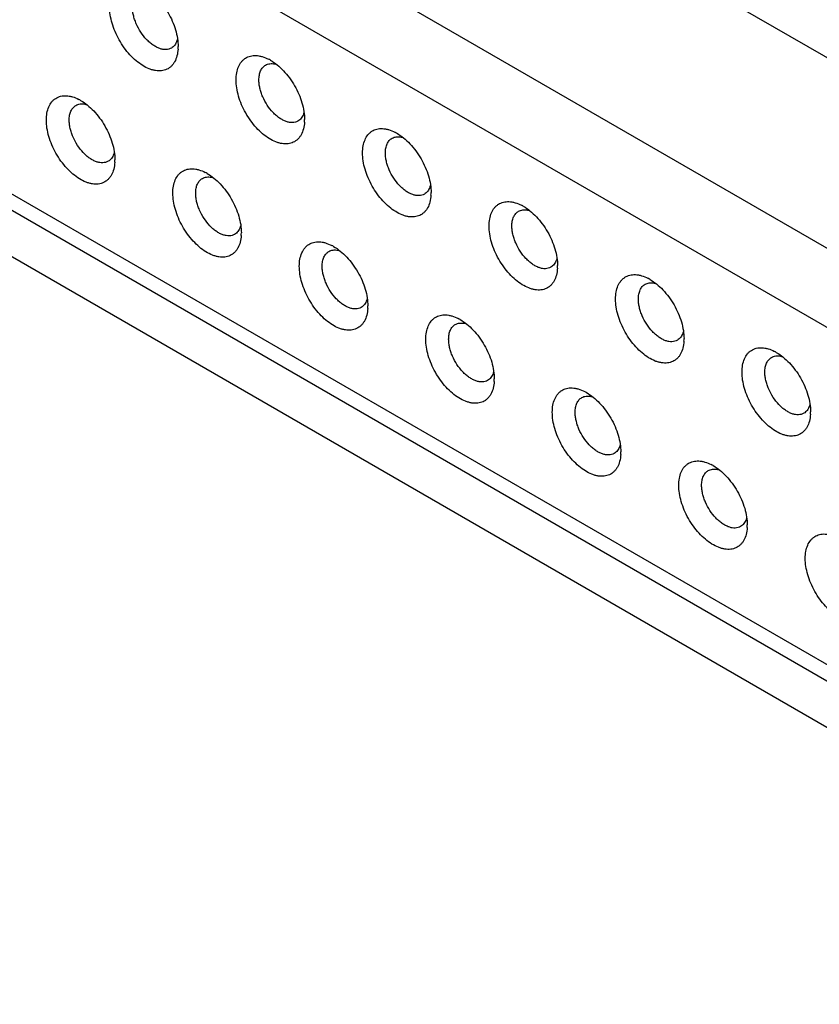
# Model space of a CAD drawing. Header units: inches. Extents: x 0 to 22, y 0 to 17.
# Tile 16 of 23: x 17.277 to 17.765, y 12.761 to 13.361. Entities that reach past the tile are written whole.
import ezdxf

# ---------------------------------------------------------------- set-up
doc = ezdxf.new("R2010")
doc.units = ezdxf.units.IN
doc.header["$LTSCALE"] = 1.21
doc.header["$MEASUREMENT"] = 0
doc.layers.get('0').update_dxf_attribs({"linetype": 'CONTINUOUS'})

msp = doc.modelspace()

# ---------------------------------------------------------------- linework, layer by layer
at = {"color": 7, "linetype": 'CONTINUOUS'}
for p, q in [((18.06205, 13.16936), (16.85106, 13.86856)), ((18.06776, 13.04985), (16.68027, 13.85097)), ((16.65939, 13.8148), (18.04688, 13.01368)), ((18.03264, 12.81618), (16.67362, 13.60086)), ((18.03876, 12.80266), (16.67974, 13.58734)), ((16.85106, 13.46033), (18.06205, 12.76112)), ((17.3736, 13.34939), (17.37333, 13.34843)), ((17.43291, 13.33429), (17.43411, 13.33398)), ((17.31724, 13.30979), (17.31844, 13.30947)), ((17.45072, 13.30486), (17.45044, 13.30391)), ((17.51002, 13.28977), (17.51123, 13.28945)), ((17.33505, 13.28036), (17.33477, 13.27941)), ((17.39435, 13.26526), (17.39556, 13.26495)), ((17.52783, 13.26034), (17.52756, 13.25938)), ((17.58713, 13.24524), (17.58834, 13.24493)), ((17.41216, 13.23583), (17.41189, 13.23488)), ((17.47146, 13.22074), (17.47267, 13.22042)), ((17.60495, 13.21581), (17.60467, 13.21486)), ((17.66425, 13.20072), (17.66545, 13.2004)), ((17.48927, 13.19131), (17.489, 13.19036)), ((17.54858, 13.17621), (17.54978, 13.1759)), ((17.68206, 13.17129), (17.68178, 13.17034)), ((17.74136, 13.15619), (17.74257, 13.15588)), ((17.56639, 13.14678), (17.56611, 13.14583)), ((17.62569, 13.13169), (17.6269, 13.13138)), ((17.75917, 13.12676), (17.7589, 13.12581)), ((17.6435, 13.10226), (17.64323, 13.10131)), ((17.7028, 13.08716), (17.70401, 13.08685)), ((17.72062, 13.05774), (17.72034, 13.05678))]:
    msp.add_line(p, q, dxfattribs=at)
for centre, radius, start, end in [((17.34754, 13.34497), 0.02648, 356.5606, 0.01268), ((17.41692, 13.31355), 0.02664, 59.97564, 62.68482), ((17.30125, 13.28905), 0.02664, 59.97564, 62.68482), ((17.42465, 13.30044), 0.02648, 356.5606, 0.01268), ((17.49403, 13.26903), 0.02664, 59.97564, 62.68482), ((17.30898, 13.27594), 0.02648, 356.5606, 0.01268), ((17.37836, 13.24452), 0.02664, 59.97564, 62.68482), ((17.50176, 13.25592), 0.02648, 356.5606, 0.01268), ((17.57114, 13.2245), 0.02664, 59.97564, 62.68482), ((17.38609, 13.23141), 0.02648, 356.5606, 0.01268), ((17.45547, 13.2), 0.02664, 59.97564, 62.68482), ((17.57888, 13.21139), 0.02648, 356.5606, 0.01268), ((17.64826, 13.17998), 0.02664, 59.97564, 62.68482), ((17.46321, 13.18689), 0.02648, 356.5606, 0.01268), ((17.53259, 13.15547), 0.02664, 59.97564, 62.68482), ((17.65599, 13.16687), 0.02648, 356.5606, 0.01268), ((17.72537, 13.13545), 0.02664, 59.97564, 62.68482), ((17.54032, 13.14236), 0.02648, 356.5606, 0.01268), ((17.6097, 13.11095), 0.02664, 59.97564, 62.68482), ((17.7331, 13.12234), 0.02648, 356.5606, 0.01268), ((17.61743, 13.09784), 0.02648, 356.5606, 0.01268), ((17.68681, 13.06642), 0.02664, 59.97564, 62.68482), ((17.69455, 13.05332), 0.02648, 356.5606, 0.01268)]:
    msp.add_arc(centre, radius, start, end, dxfattribs=at)
for points, knots in [([(17.35313, 13.38114), (17.35456, 13.38031), (17.35738, 13.37833), (17.36127, 13.3747), (17.36485, 13.3704), (17.36799, 13.3656), (17.37057, 13.36049), (17.3725, 13.35524), (17.37371, 13.35006), (17.37401, 13.34662), (17.37401, 13.34497)], [0, 0, 0, 0, 0.114149, 0.237321, 0.366971, 0.499999, 0.633026, 0.76265, 0.885899, 1, 1, 1, 1]), ([(17.37396, 13.34338), (17.37388, 13.34197), (17.37349, 13.3393), (17.37232, 13.33621), (17.37101, 13.33417), (17.36987, 13.33289), (17.36858, 13.33183), (17.36715, 13.33101), (17.36558, 13.33044), (17.3639, 13.33011), (17.36212, 13.33004), (17.36026, 13.33021), (17.35834, 13.33064), (17.35565, 13.33155), (17.35224, 13.33331), (17.34829, 13.33622), (17.34452, 13.33988), (17.34106, 13.34415), (17.33803, 13.34888), (17.33555, 13.35391), (17.3337, 13.35905), (17.33254, 13.36411), (17.33225, 13.36747), (17.33225, 13.36908)], [0, 0, 0, 0, 0.05823, 0.110373, 0.134567, 0.157827, 0.180504, 0.202987, 0.225686, 0.248995, 0.273253, 0.298736, 0.325634, 0.354058, 0.415572, 0.48304, 0.555463, 0.63137, 0.709, 0.78646, 0.86186, 0.933555, 1, 1, 1, 1]), ([(17.36993, 13.344), (17.36945, 13.34372), (17.36838, 13.34327), (17.36661, 13.34301), (17.36472, 13.34315), (17.36273, 13.34368), (17.3607, 13.34458), (17.35866, 13.34583), (17.35665, 13.3474), (17.35402, 13.34993), (17.35111, 13.35366), (17.34883, 13.35786), (17.34748, 13.3614), (17.34674, 13.36402), (17.34628, 13.36658), (17.34617, 13.36827), (17.34617, 13.36908)], [0, 0, 0, 0, 0.042826, 0.087422, 0.135214, 0.187141, 0.243601, 0.304576, 0.369694, 0.438319, 0.582554, 0.729587, 0.801578, 0.871234, 0.937671, 1, 1, 1, 1]), ([(17.37333, 13.34843), (17.37317, 13.34795), (17.37278, 13.34702), (17.37201, 13.34579), (17.37106, 13.34476), (17.37032, 13.34422), (17.36993, 13.344)], [0, 0, 0, 0, 0.269663, 0.523109, 0.764681, 1, 1, 1, 1]), ([(17.40937, 13.32456), (17.40937, 13.32601), (17.40958, 13.32876), (17.41066, 13.33257), (17.4122, 13.33523), (17.41377, 13.33688), (17.41507, 13.33787), (17.41651, 13.33864), (17.41808, 13.33916), (17.41976, 13.33945), (17.42153, 13.33948), (17.42337, 13.33927), (17.42598, 13.33866), (17.42789, 13.33786), (17.42914, 13.33722)], [0, 0, 0, 0, 0.145916, 0.277163, 0.395351, 0.451155, 0.505757, 0.560087, 0.615113, 0.671743, 0.730752, 0.792764, 0.858197, 1, 1, 1, 1]), ([(17.43024, 13.33661), (17.43167, 13.33579), (17.4345, 13.33381), (17.43838, 13.33017), (17.44196, 13.32588), (17.4451, 13.32108), (17.44769, 13.31596), (17.44962, 13.31071), (17.45082, 13.30553), (17.45113, 13.3021), (17.45113, 13.30045)], [0, 0, 0, 0, 0.114149, 0.237321, 0.366971, 0.499999, 0.633026, 0.76265, 0.885899, 1, 1, 1, 1]), ([(17.42329, 13.32456), (17.42329, 13.32555), (17.42344, 13.32745), (17.4242, 13.33006), (17.42531, 13.33185), (17.42642, 13.33295), (17.42704, 13.33338), (17.42736, 13.33357)], [0, 0, 0, 0, 0.289321, 0.548698, 0.781666, 0.891837, 1, 1, 1, 1]), ([(17.42736, 13.33357), (17.42775, 13.33379), (17.42859, 13.33417), (17.42995, 13.33447), (17.43141, 13.33452), (17.4324, 13.33439), (17.43291, 13.33429)], [0, 0, 0, 0, 0.235318, 0.47696, 0.730474, 1, 1, 1, 1]), ([(17.45108, 13.29885), (17.45099, 13.29744), (17.45061, 13.29477), (17.44943, 13.29168), (17.44812, 13.28965), (17.44699, 13.28837), (17.4457, 13.28731), (17.44426, 13.28649), (17.44269, 13.28591), (17.44101, 13.28559), (17.43923, 13.28551), (17.43738, 13.28569), (17.43546, 13.28611), (17.43277, 13.28702), (17.42935, 13.28879), (17.4254, 13.2917), (17.42163, 13.29535), (17.41817, 13.29962), (17.41515, 13.30436), (17.41266, 13.30938), (17.41081, 13.31452), (17.40966, 13.31959), (17.40937, 13.32294), (17.40937, 13.32456)], [0, 0, 0, 0, 0.05823, 0.110373, 0.134567, 0.157827, 0.180504, 0.202987, 0.225686, 0.248995, 0.273253, 0.298736, 0.325634, 0.354058, 0.415572, 0.48304, 0.555463, 0.63137, 0.709, 0.78646, 0.86186, 0.933555, 1, 1, 1, 1]), ([(17.44705, 13.29947), (17.44656, 13.29919), (17.44549, 13.29875), (17.44373, 13.29849), (17.44183, 13.29863), (17.43985, 13.29916), (17.43781, 13.30006), (17.43577, 13.30131), (17.43376, 13.30288), (17.43114, 13.30541), (17.42822, 13.30914), (17.42595, 13.31334), (17.42459, 13.31687), (17.42385, 13.3195), (17.4234, 13.32206), (17.42329, 13.32374), (17.42329, 13.32456)], [0, 0, 0, 0, 0.042826, 0.087422, 0.135214, 0.187141, 0.243601, 0.304576, 0.369694, 0.438319, 0.582554, 0.729587, 0.801578, 0.871234, 0.937671, 1, 1, 1, 1]), ([(17.2937, 13.30005), (17.2937, 13.3015), (17.29391, 13.30426), (17.29498, 13.30806), (17.29653, 13.31072), (17.29809, 13.31237), (17.2994, 13.31337), (17.30084, 13.31414), (17.30241, 13.31466), (17.30409, 13.31494), (17.30586, 13.31498), (17.3077, 13.31477), (17.3103, 13.31416), (17.31222, 13.31336), (17.31347, 13.31271)], [0, 0, 0, 0, 0.145916, 0.277163, 0.395351, 0.451155, 0.505757, 0.560087, 0.615113, 0.671743, 0.730752, 0.792764, 0.858197, 1, 1, 1, 1]), ([(17.31457, 13.31211), (17.316, 13.31128), (17.31883, 13.3093), (17.32271, 13.30567), (17.32629, 13.30137), (17.32943, 13.29658), (17.33202, 13.29146), (17.33395, 13.28621), (17.33515, 13.28103), (17.33545, 13.27759), (17.33545, 13.27594)], [0, 0, 0, 0, 0.114149, 0.237321, 0.366971, 0.499999, 0.633026, 0.76265, 0.885899, 1, 1, 1, 1]), ([(17.30762, 13.30005), (17.30762, 13.30105), (17.30777, 13.30295), (17.30853, 13.30555), (17.30964, 13.30735), (17.31075, 13.30844), (17.31137, 13.30888), (17.31169, 13.30906)], [0, 0, 0, 0, 0.289321, 0.548698, 0.781666, 0.891837, 1, 1, 1, 1]), ([(17.31169, 13.30906), (17.31208, 13.30929), (17.31292, 13.30966), (17.31428, 13.30997), (17.31574, 13.31002), (17.31673, 13.30989), (17.31724, 13.30979)], [0, 0, 0, 0, 0.235318, 0.47696, 0.730474, 1, 1, 1, 1]), ([(17.33541, 13.27435), (17.33532, 13.27294), (17.33494, 13.27027), (17.33376, 13.26718), (17.33245, 13.26514), (17.33132, 13.26386), (17.33002, 13.26281), (17.32859, 13.26198), (17.32702, 13.26141), (17.32534, 13.26108), (17.32356, 13.26101), (17.32171, 13.26118), (17.31979, 13.26161), (17.3171, 13.26252), (17.31368, 13.26428), (17.30973, 13.26719), (17.30596, 13.27085), (17.3025, 13.27512), (17.29948, 13.27985), (17.29699, 13.28488), (17.29514, 13.29002), (17.29399, 13.29509), (17.2937, 13.29844), (17.2937, 13.30005)], [0, 0, 0, 0, 0.05823, 0.110373, 0.134567, 0.157827, 0.180504, 0.202987, 0.225686, 0.248995, 0.273253, 0.298736, 0.325634, 0.354058, 0.415572, 0.48304, 0.555463, 0.63137, 0.709, 0.78646, 0.86186, 0.933555, 1, 1, 1, 1]), ([(17.33138, 13.27497), (17.33089, 13.27469), (17.32982, 13.27424), (17.32806, 13.27399), (17.32616, 13.27413), (17.32418, 13.27465), (17.32214, 13.27555), (17.3201, 13.2768), (17.31809, 13.27838), (17.31547, 13.2809), (17.31255, 13.28464), (17.31028, 13.28884), (17.30892, 13.29237), (17.30818, 13.29499), (17.30773, 13.29755), (17.30762, 13.29924), (17.30762, 13.30005)], [0, 0, 0, 0, 0.042826, 0.087422, 0.135214, 0.187141, 0.243601, 0.304576, 0.369694, 0.438319, 0.582554, 0.729587, 0.801578, 0.871234, 0.937671, 1, 1, 1, 1]), ([(17.45044, 13.30391), (17.45028, 13.30342), (17.4499, 13.3025), (17.44912, 13.30126), (17.44818, 13.30023), (17.44744, 13.2997), (17.44705, 13.29947)], [0, 0, 0, 0, 0.269663, 0.523109, 0.764681, 1, 1, 1, 1]), ([(17.48648, 13.28003), (17.48648, 13.28148), (17.4867, 13.28424), (17.48777, 13.28804), (17.48931, 13.2907), (17.49088, 13.29235), (17.49218, 13.29335), (17.49363, 13.29412), (17.4952, 13.29464), (17.49687, 13.29492), (17.49864, 13.29496), (17.50048, 13.29475), (17.50309, 13.29414), (17.505, 13.29334), (17.50625, 13.29269)], [0, 0, 0, 0, 0.145916, 0.277163, 0.395351, 0.451155, 0.505757, 0.560087, 0.615113, 0.671743, 0.730752, 0.792764, 0.858197, 1, 1, 1, 1]), ([(17.5004, 13.28003), (17.5004, 13.28103), (17.50055, 13.28293), (17.50132, 13.28553), (17.50242, 13.28733), (17.50353, 13.28842), (17.50415, 13.28886), (17.50448, 13.28904)], [0, 0, 0, 0, 0.289321, 0.548698, 0.781666, 0.891837, 1, 1, 1, 1]), ([(17.50448, 13.28904), (17.50486, 13.28927), (17.5057, 13.28964), (17.50706, 13.28995), (17.50853, 13.29), (17.50952, 13.28987), (17.51002, 13.28977)], [0, 0, 0, 0, 0.235318, 0.47696, 0.730474, 1, 1, 1, 1]), ([(17.50736, 13.29209), (17.50879, 13.29126), (17.51161, 13.28928), (17.5155, 13.28565), (17.51908, 13.28135), (17.52222, 13.27656), (17.5248, 13.27144), (17.52673, 13.26619), (17.52794, 13.26101), (17.52824, 13.25757), (17.52824, 13.25592)], [0, 0, 0, 0, 0.114149, 0.237321, 0.366971, 0.499999, 0.633026, 0.76265, 0.885899, 1, 1, 1, 1]), ([(17.33477, 13.27941), (17.33461, 13.27892), (17.33423, 13.278), (17.33345, 13.27676), (17.33251, 13.27573), (17.33177, 13.27519), (17.33138, 13.27497)], [0, 0, 0, 0, 0.269663, 0.523109, 0.764681, 1, 1, 1, 1]), ([(17.52819, 13.25433), (17.52811, 13.25292), (17.52772, 13.25025), (17.52655, 13.24716), (17.52523, 13.24512), (17.5241, 13.24384), (17.52281, 13.24279), (17.52137, 13.24196), (17.51981, 13.24139), (17.51812, 13.24106), (17.51635, 13.24099), (17.51449, 13.24116), (17.51257, 13.24159), (17.50988, 13.2425), (17.50647, 13.24426), (17.50252, 13.24717), (17.49875, 13.25083), (17.49529, 13.2551), (17.49226, 13.25983), (17.48978, 13.26486), (17.48792, 13.27), (17.48677, 13.27506), (17.48648, 13.27842), (17.48648, 13.28003)], [0, 0, 0, 0, 0.05823, 0.110373, 0.134567, 0.157827, 0.180504, 0.202987, 0.225686, 0.248995, 0.273253, 0.298736, 0.325634, 0.354058, 0.415572, 0.48304, 0.555463, 0.63137, 0.709, 0.78646, 0.86186, 0.933555, 1, 1, 1, 1]), ([(17.52416, 13.25495), (17.52368, 13.25467), (17.52261, 13.25422), (17.52084, 13.25397), (17.51894, 13.2541), (17.51696, 13.25463), (17.51493, 13.25553), (17.51288, 13.25678), (17.51087, 13.25835), (17.50825, 13.26088), (17.50534, 13.26461), (17.50306, 13.26882), (17.50171, 13.27235), (17.50097, 13.27497), (17.50051, 13.27753), (17.5004, 13.27922), (17.5004, 13.28003)], [0, 0, 0, 0, 0.042826, 0.087422, 0.135214, 0.187141, 0.243601, 0.304576, 0.369694, 0.438319, 0.582554, 0.729587, 0.801578, 0.871234, 0.937671, 1, 1, 1, 1]), ([(17.37081, 13.25553), (17.37081, 13.25698), (17.37102, 13.25974), (17.3721, 13.26354), (17.37364, 13.2662), (17.37521, 13.26785), (17.37651, 13.26885), (17.37796, 13.26961), (17.37953, 13.27014), (17.3812, 13.27042), (17.38297, 13.27045), (17.38481, 13.27025), (17.38742, 13.26963), (17.38933, 13.26883), (17.39058, 13.26819)], [0, 0, 0, 0, 0.145916, 0.277163, 0.395351, 0.451155, 0.505757, 0.560087, 0.615113, 0.671743, 0.730752, 0.792764, 0.858197, 1, 1, 1, 1]), ([(17.38473, 13.25553), (17.38473, 13.25653), (17.38488, 13.25842), (17.38565, 13.26103), (17.38675, 13.26283), (17.38786, 13.26392), (17.38848, 13.26435), (17.38881, 13.26454)], [0, 0, 0, 0, 0.289321, 0.548698, 0.781666, 0.891837, 1, 1, 1, 1]), ([(17.38881, 13.26454), (17.38919, 13.26476), (17.39003, 13.26514), (17.39139, 13.26544), (17.39286, 13.26549), (17.39385, 13.26536), (17.39435, 13.26526)], [0, 0, 0, 0, 0.235318, 0.47696, 0.730474, 1, 1, 1, 1]), ([(17.39169, 13.26758), (17.39312, 13.26676), (17.39594, 13.26478), (17.39983, 13.26115), (17.40341, 13.25685), (17.40655, 13.25205), (17.40913, 13.24693), (17.41106, 13.24169), (17.41227, 13.2365), (17.41257, 13.23307), (17.41257, 13.23142)], [0, 0, 0, 0, 0.114149, 0.237321, 0.366971, 0.499999, 0.633026, 0.76265, 0.885899, 1, 1, 1, 1]), ([(17.52756, 13.25938), (17.52739, 13.2589), (17.52701, 13.25798), (17.52624, 13.25674), (17.52529, 13.25571), (17.52455, 13.25517), (17.52416, 13.25495)], [0, 0, 0, 0, 0.269663, 0.523109, 0.764681, 1, 1, 1, 1]), ([(17.41252, 13.22982), (17.41244, 13.22841), (17.41205, 13.22574), (17.41088, 13.22266), (17.40956, 13.22062), (17.40843, 13.21934), (17.40714, 13.21828), (17.4057, 13.21746), (17.40413, 13.21688), (17.40245, 13.21656), (17.40068, 13.21648), (17.39882, 13.21666), (17.3969, 13.21708), (17.39421, 13.21799), (17.39079, 13.21976), (17.38685, 13.22267), (17.38308, 13.22632), (17.37962, 13.2306), (17.37659, 13.23533), (17.37411, 13.24036), (17.37225, 13.24549), (17.3711, 13.25056), (17.37081, 13.25392), (17.37081, 13.25553)], [0, 0, 0, 0, 0.05823, 0.110373, 0.134567, 0.157827, 0.180504, 0.202987, 0.225686, 0.248995, 0.273253, 0.298736, 0.325634, 0.354058, 0.415572, 0.48304, 0.555463, 0.63137, 0.709, 0.78646, 0.86186, 0.933555, 1, 1, 1, 1]), ([(17.40849, 13.23045), (17.40801, 13.23017), (17.40694, 13.22972), (17.40517, 13.22946), (17.40327, 13.2296), (17.40129, 13.23013), (17.39926, 13.23103), (17.39721, 13.23228), (17.3952, 13.23385), (17.39258, 13.23638), (17.38967, 13.24011), (17.38739, 13.24431), (17.38604, 13.24784), (17.3853, 13.25047), (17.38484, 13.25303), (17.38473, 13.25471), (17.38473, 13.25553)], [0, 0, 0, 0, 0.042826, 0.087422, 0.135214, 0.187141, 0.243601, 0.304576, 0.369694, 0.438319, 0.582554, 0.729587, 0.801578, 0.871234, 0.937671, 1, 1, 1, 1]), ([(17.56359, 13.23551), (17.56359, 13.23696), (17.56381, 13.23972), (17.56488, 13.24352), (17.56643, 13.24618), (17.56799, 13.24783), (17.5693, 13.24883), (17.57074, 13.24959), (17.57231, 13.25012), (17.57399, 13.2504), (17.57575, 13.25043), (17.5776, 13.25022), (17.5802, 13.24961), (17.58212, 13.24881), (17.58337, 13.24817)], [0, 0, 0, 0, 0.145916, 0.277163, 0.395351, 0.451155, 0.505757, 0.560087, 0.615113, 0.671743, 0.730752, 0.792764, 0.858197, 1, 1, 1, 1]), ([(17.58447, 13.24756), (17.5859, 13.24674), (17.58872, 13.24476), (17.59261, 13.24112), (17.59619, 13.23683), (17.59933, 13.23203), (17.60191, 13.22691), (17.60385, 13.22166), (17.60505, 13.21648), (17.60535, 13.21305), (17.60535, 13.2114)], [0, 0, 0, 0, 0.114149, 0.237321, 0.366971, 0.499999, 0.633026, 0.76265, 0.885899, 1, 1, 1, 1]), ([(17.57751, 13.23551), (17.57751, 13.23651), (17.57767, 13.2384), (17.57843, 13.24101), (17.57953, 13.24281), (17.58065, 13.2439), (17.58127, 13.24433), (17.58159, 13.24452)], [0, 0, 0, 0, 0.289321, 0.548698, 0.781666, 0.891837, 1, 1, 1, 1]), ([(17.58159, 13.24452), (17.58198, 13.24474), (17.58281, 13.24512), (17.58418, 13.24542), (17.58564, 13.24547), (17.58663, 13.24534), (17.58713, 13.24524)], [0, 0, 0, 0, 0.235318, 0.47696, 0.730474, 1, 1, 1, 1]), ([(17.41189, 13.23488), (17.41172, 13.23439), (17.41134, 13.23347), (17.41057, 13.23223), (17.40962, 13.2312), (17.40888, 13.23067), (17.40849, 13.23045)], [0, 0, 0, 0, 0.269663, 0.523109, 0.764681, 1, 1, 1, 1]), ([(17.6053, 13.2098), (17.60522, 13.20839), (17.60484, 13.20572), (17.60366, 13.20264), (17.60235, 13.2006), (17.60121, 13.19932), (17.59992, 13.19826), (17.59849, 13.19744), (17.59692, 13.19686), (17.59524, 13.19654), (17.59346, 13.19646), (17.5916, 13.19664), (17.58968, 13.19706), (17.58699, 13.19797), (17.58358, 13.19974), (17.57963, 13.20265), (17.57586, 13.2063), (17.5724, 13.21058), (17.56938, 13.21531), (17.56689, 13.22033), (17.56504, 13.22547), (17.56388, 13.23054), (17.56359, 13.2339), (17.56359, 13.23551)], [0, 0, 0, 0, 0.05823, 0.110373, 0.134567, 0.157827, 0.180504, 0.202987, 0.225686, 0.248995, 0.273253, 0.298736, 0.325634, 0.354058, 0.415572, 0.48304, 0.555463, 0.63137, 0.709, 0.78646, 0.86186, 0.933555, 1, 1, 1, 1]), ([(17.60128, 13.21043), (17.60079, 13.21014), (17.59972, 13.2097), (17.59795, 13.20944), (17.59606, 13.20958), (17.59407, 13.21011), (17.59204, 13.21101), (17.59, 13.21226), (17.58799, 13.21383), (17.58536, 13.21636), (17.58245, 13.22009), (17.58017, 13.22429), (17.57882, 13.22782), (17.57808, 13.23045), (17.57763, 13.23301), (17.57751, 13.23469), (17.57751, 13.23551)], [0, 0, 0, 0, 0.042826, 0.087422, 0.135214, 0.187141, 0.243601, 0.304576, 0.369694, 0.438319, 0.582554, 0.729587, 0.801578, 0.871234, 0.937671, 1, 1, 1, 1]), ([(17.44792, 13.21101), (17.44792, 13.21245), (17.44814, 13.21521), (17.44921, 13.21902), (17.45076, 13.22167), (17.45232, 13.22333), (17.45363, 13.22432), (17.45507, 13.22509), (17.45664, 13.22561), (17.45832, 13.22589), (17.46008, 13.22593), (17.46193, 13.22572), (17.46453, 13.22511), (17.46645, 13.22431), (17.4677, 13.22366)], [0, 0, 0, 0, 0.145916, 0.277163, 0.395351, 0.451155, 0.505757, 0.560087, 0.615113, 0.671743, 0.730752, 0.792764, 0.858197, 1, 1, 1, 1]), ([(17.4688, 13.22306), (17.47023, 13.22223), (17.47305, 13.22026), (17.47694, 13.21662), (17.48052, 13.21232), (17.48366, 13.20753), (17.48624, 13.20241), (17.48818, 13.19716), (17.48938, 13.19198), (17.48968, 13.18854), (17.48968, 13.18689)], [0, 0, 0, 0, 0.114149, 0.237321, 0.366971, 0.499999, 0.633026, 0.76265, 0.885899, 1, 1, 1, 1]), ([(17.46184, 13.21101), (17.46184, 13.212), (17.462, 13.2139), (17.46276, 13.2165), (17.46386, 13.2183), (17.46498, 13.2194), (17.4656, 13.21983), (17.46592, 13.22002)], [0, 0, 0, 0, 0.289321, 0.548698, 0.781666, 0.891837, 1, 1, 1, 1]), ([(17.46592, 13.22002), (17.46631, 13.22024), (17.46714, 13.22061), (17.46851, 13.22092), (17.46997, 13.22097), (17.47096, 13.22084), (17.47146, 13.22074)], [0, 0, 0, 0, 0.235318, 0.47696, 0.730474, 1, 1, 1, 1]), ([(17.48963, 13.1853), (17.48955, 13.18389), (17.48916, 13.18122), (17.48799, 13.17813), (17.48668, 13.17609), (17.48554, 13.17481), (17.48425, 13.17376), (17.48282, 13.17294), (17.48125, 13.17236), (17.47957, 13.17203), (17.47779, 13.17196), (17.47593, 13.17213), (17.47401, 13.17256), (17.47132, 13.17347), (17.46791, 13.17523), (17.46396, 13.17814), (17.46019, 13.1818), (17.45673, 13.18607), (17.4537, 13.19081), (17.45122, 13.19583), (17.44937, 13.20097), (17.44821, 13.20604), (17.44792, 13.20939), (17.44792, 13.21101)], [0, 0, 0, 0, 0.05823, 0.110373, 0.134567, 0.157827, 0.180504, 0.202987, 0.225686, 0.248995, 0.273253, 0.298736, 0.325634, 0.354058, 0.415572, 0.48304, 0.555463, 0.63137, 0.709, 0.78646, 0.86186, 0.933555, 1, 1, 1, 1]), ([(17.48561, 13.18592), (17.48512, 13.18564), (17.48405, 13.1852), (17.48228, 13.18494), (17.48039, 13.18508), (17.4784, 13.1856), (17.47637, 13.1865), (17.47433, 13.18775), (17.47232, 13.18933), (17.46969, 13.19185), (17.46678, 13.19559), (17.4645, 13.19979), (17.46315, 13.20332), (17.46241, 13.20594), (17.46196, 13.2085), (17.46184, 13.21019), (17.46184, 13.21101)], [0, 0, 0, 0, 0.042826, 0.087422, 0.135214, 0.187141, 0.243601, 0.304576, 0.369694, 0.438319, 0.582554, 0.729587, 0.801578, 0.871234, 0.937671, 1, 1, 1, 1]), ([(17.60467, 13.21486), (17.60451, 13.21437), (17.60412, 13.21345), (17.60335, 13.21221), (17.6024, 13.21118), (17.60166, 13.21065), (17.60128, 13.21043)], [0, 0, 0, 0, 0.269663, 0.523109, 0.764681, 1, 1, 1, 1]), ([(17.64071, 13.19098), (17.64071, 13.19243), (17.64092, 13.19519), (17.642, 13.199), (17.64354, 13.20165), (17.64511, 13.2033), (17.64641, 13.2043), (17.64785, 13.20507), (17.64942, 13.20559), (17.6511, 13.20587), (17.65287, 13.20591), (17.65471, 13.2057), (17.65732, 13.20509), (17.65923, 13.20429), (17.66048, 13.20364)], [0, 0, 0, 0, 0.145916, 0.277163, 0.395351, 0.451155, 0.505757, 0.560087, 0.615113, 0.671743, 0.730752, 0.792764, 0.858197, 1, 1, 1, 1]), ([(17.65463, 13.19098), (17.65463, 13.19198), (17.65478, 13.19388), (17.65554, 13.19648), (17.65665, 13.19828), (17.65776, 13.19938), (17.65838, 13.19981), (17.6587, 13.19999)], [0, 0, 0, 0, 0.289321, 0.548698, 0.781666, 0.891837, 1, 1, 1, 1]), ([(17.6587, 13.19999), (17.65909, 13.20022), (17.65993, 13.20059), (17.66129, 13.2009), (17.66275, 13.20095), (17.66374, 13.20082), (17.66425, 13.20072)], [0, 0, 0, 0, 0.235318, 0.47696, 0.730474, 1, 1, 1, 1]), ([(17.66159, 13.20304), (17.66301, 13.20221), (17.66584, 13.20023), (17.66972, 13.1966), (17.6733, 13.1923), (17.67644, 13.18751), (17.67903, 13.18239), (17.68096, 13.17714), (17.68216, 13.17196), (17.68247, 13.16852), (17.68247, 13.16687)], [0, 0, 0, 0, 0.114149, 0.237321, 0.366971, 0.499999, 0.633026, 0.76265, 0.885899, 1, 1, 1, 1]), ([(17.489, 13.19036), (17.48884, 13.18987), (17.48845, 13.18895), (17.48768, 13.18771), (17.48673, 13.18668), (17.48599, 13.18615), (17.48561, 13.18592)], [0, 0, 0, 0, 0.269663, 0.523109, 0.764681, 1, 1, 1, 1]), ([(17.68242, 13.16528), (17.68233, 13.16387), (17.68195, 13.1612), (17.68078, 13.15811), (17.67946, 13.15607), (17.67833, 13.15479), (17.67704, 13.15374), (17.6756, 13.15292), (17.67403, 13.15234), (17.67235, 13.15201), (17.67057, 13.15194), (17.66872, 13.15211), (17.6668, 13.15254), (17.66411, 13.15345), (17.66069, 13.15521), (17.65675, 13.15812), (17.65297, 13.16178), (17.64951, 13.16605), (17.64649, 13.17078), (17.644, 13.17581), (17.64215, 13.18095), (17.641, 13.18602), (17.64071, 13.18937), (17.64071, 13.19098)], [0, 0, 0, 0, 0.05823, 0.110373, 0.134567, 0.157827, 0.180504, 0.202987, 0.225686, 0.248995, 0.273253, 0.298736, 0.325634, 0.354058, 0.415572, 0.48304, 0.555463, 0.63137, 0.709, 0.78646, 0.86186, 0.933555, 1, 1, 1, 1]), ([(17.67839, 13.1659), (17.6779, 13.16562), (17.67683, 13.16517), (17.67507, 13.16492), (17.67317, 13.16506), (17.67119, 13.16558), (17.66915, 13.16648), (17.66711, 13.16773), (17.6651, 13.16931), (17.66248, 13.17183), (17.65956, 13.17557), (17.65729, 13.17977), (17.65593, 13.1833), (17.65519, 13.18592), (17.65474, 13.18848), (17.65463, 13.19017), (17.65463, 13.19098)], [0, 0, 0, 0, 0.042826, 0.087422, 0.135214, 0.187141, 0.243601, 0.304576, 0.369694, 0.438319, 0.582554, 0.729587, 0.801578, 0.871234, 0.937671, 1, 1, 1, 1]), ([(17.52504, 13.16648), (17.52504, 13.16793), (17.52525, 13.17069), (17.52633, 13.17449), (17.52787, 13.17715), (17.52944, 13.1788), (17.53074, 13.1798), (17.53218, 13.18056), (17.53375, 13.18109), (17.53543, 13.18137), (17.5372, 13.18141), (17.53904, 13.1812), (17.54165, 13.18058), (17.54356, 13.17978), (17.54481, 13.17914)], [0, 0, 0, 0, 0.145916, 0.277163, 0.395351, 0.451155, 0.505757, 0.560087, 0.615113, 0.671743, 0.730752, 0.792764, 0.858197, 1, 1, 1, 1]), ([(17.53896, 13.16648), (17.53896, 13.16748), (17.53911, 13.16937), (17.53987, 13.17198), (17.54098, 13.17378), (17.54209, 13.17487), (17.54271, 13.1753), (17.54303, 13.17549)], [0, 0, 0, 0, 0.289321, 0.548698, 0.781666, 0.891837, 1, 1, 1, 1]), ([(17.54303, 13.17549), (17.54342, 13.17571), (17.54426, 13.17609), (17.54562, 13.17639), (17.54708, 13.17644), (17.54807, 13.17631), (17.54858, 13.17621)], [0, 0, 0, 0, 0.235318, 0.47696, 0.730474, 1, 1, 1, 1]), ([(17.54591, 13.17853), (17.54734, 13.17771), (17.55017, 13.17573), (17.55405, 13.1721), (17.55763, 13.1678), (17.56077, 13.163), (17.56336, 13.15789), (17.56529, 13.15264), (17.56649, 13.14745), (17.5668, 13.14402), (17.5668, 13.14237)], [0, 0, 0, 0, 0.114149, 0.237321, 0.366971, 0.499999, 0.633026, 0.76265, 0.885899, 1, 1, 1, 1]), ([(17.68178, 13.17034), (17.68162, 13.16985), (17.68124, 13.16893), (17.68046, 13.16769), (17.67952, 13.16666), (17.67878, 13.16612), (17.67839, 13.1659)], [0, 0, 0, 0, 0.269663, 0.523109, 0.764681, 1, 1, 1, 1]), ([(17.56675, 13.14078), (17.56666, 13.13937), (17.56628, 13.1367), (17.5651, 13.13361), (17.56379, 13.13157), (17.56266, 13.13029), (17.56137, 13.12923), (17.55993, 13.12841), (17.55836, 13.12784), (17.55668, 13.12751), (17.5549, 13.12743), (17.55305, 13.12761), (17.55113, 13.12803), (17.54844, 13.12894), (17.54502, 13.13071), (17.54107, 13.13362), (17.5373, 13.13728), (17.53384, 13.14155), (17.53082, 13.14628), (17.52833, 13.15131), (17.52648, 13.15645), (17.52533, 13.16151), (17.52504, 13.16487), (17.52504, 13.16648)], [0, 0, 0, 0, 0.05823, 0.110373, 0.134567, 0.157827, 0.180504, 0.202987, 0.225686, 0.248995, 0.273253, 0.298736, 0.325634, 0.354058, 0.415572, 0.48304, 0.555463, 0.63137, 0.709, 0.78646, 0.86186, 0.933555, 1, 1, 1, 1]), ([(17.56272, 13.1414), (17.56223, 13.14112), (17.56116, 13.14067), (17.5594, 13.14041), (17.5575, 13.14055), (17.55552, 13.14108), (17.55348, 13.14198), (17.55144, 13.14323), (17.54943, 13.1448), (17.54681, 13.14733), (17.54389, 13.15106), (17.54162, 13.15526), (17.54026, 13.15879), (17.53952, 13.16142), (17.53907, 13.16398), (17.53896, 13.16567), (17.53896, 13.16648)], [0, 0, 0, 0, 0.042826, 0.087422, 0.135214, 0.187141, 0.243601, 0.304576, 0.369694, 0.438319, 0.582554, 0.729587, 0.801578, 0.871234, 0.937671, 1, 1, 1, 1]), ([(17.71782, 13.14646), (17.71782, 13.14791), (17.71804, 13.15067), (17.71911, 13.15447), (17.72065, 13.15713), (17.72222, 13.15878), (17.72352, 13.15978), (17.72497, 13.16054), (17.72654, 13.16107), (17.72821, 13.16135), (17.72998, 13.16138), (17.73182, 13.16118), (17.73443, 13.16056), (17.73634, 13.15976), (17.73759, 13.15912)], [0, 0, 0, 0, 0.145916, 0.277163, 0.395351, 0.451155, 0.505757, 0.560087, 0.615113, 0.671743, 0.730752, 0.792764, 0.858197, 1, 1, 1, 1]), ([(17.73582, 13.15547), (17.73621, 13.15569), (17.73704, 13.15607), (17.73841, 13.15637), (17.73987, 13.15642), (17.74086, 13.15629), (17.74136, 13.15619)], [0, 0, 0, 0, 0.235318, 0.47696, 0.730474, 1, 1, 1, 1]), ([(17.7387, 13.15851), (17.74013, 13.15769), (17.74295, 13.15571), (17.74684, 13.15208), (17.75042, 13.14778), (17.75356, 13.14298), (17.75614, 13.13786), (17.75807, 13.13262), (17.75928, 13.12743), (17.75958, 13.124), (17.75958, 13.12235)], [0, 0, 0, 0, 0.114149, 0.237321, 0.366971, 0.499999, 0.633026, 0.76265, 0.885899, 1, 1, 1, 1]), ([(17.73174, 13.14646), (17.73174, 13.14746), (17.73189, 13.14935), (17.73266, 13.15196), (17.73376, 13.15376), (17.73487, 13.15485), (17.7355, 13.15528), (17.73582, 13.15547)], [0, 0, 0, 0, 0.289321, 0.548698, 0.781666, 0.891837, 1, 1, 1, 1]), ([(17.56611, 13.14583), (17.56595, 13.14535), (17.56557, 13.14442), (17.56479, 13.14318), (17.56385, 13.14216), (17.56311, 13.14162), (17.56272, 13.1414)], [0, 0, 0, 0, 0.269663, 0.523109, 0.764681, 1, 1, 1, 1]), ([(17.75953, 13.12076), (17.75945, 13.11934), (17.75906, 13.11667), (17.75789, 13.11359), (17.75657, 13.11155), (17.75544, 13.11027), (17.75415, 13.10921), (17.75271, 13.10839), (17.75115, 13.10781), (17.74946, 13.10749), (17.74769, 13.10741), (17.74583, 13.10759), (17.74391, 13.10801), (17.74122, 13.10892), (17.73781, 13.11069), (17.73386, 13.1136), (17.73009, 13.11726), (17.72663, 13.12153), (17.7236, 13.12626), (17.72112, 13.13129), (17.71926, 13.13642), (17.71811, 13.14149), (17.71782, 13.14485), (17.71782, 13.14646)], [0, 0, 0, 0, 0.05823, 0.110373, 0.134567, 0.157827, 0.180504, 0.202987, 0.225686, 0.248995, 0.273253, 0.298736, 0.325634, 0.354058, 0.415572, 0.48304, 0.555463, 0.63137, 0.709, 0.78646, 0.86186, 0.933555, 1, 1, 1, 1]), ([(17.7555, 13.12138), (17.75502, 13.1211), (17.75395, 13.12065), (17.75218, 13.12039), (17.75029, 13.12053), (17.7483, 13.12106), (17.74627, 13.12196), (17.74422, 13.12321), (17.74221, 13.12478), (17.73959, 13.12731), (17.73668, 13.13104), (17.7344, 13.13524), (17.73305, 13.13877), (17.73231, 13.1414), (17.73185, 13.14396), (17.73174, 13.14564), (17.73174, 13.14646)], [0, 0, 0, 0, 0.042826, 0.087422, 0.135214, 0.187141, 0.243601, 0.304576, 0.369694, 0.438319, 0.582554, 0.729587, 0.801578, 0.871234, 0.937671, 1, 1, 1, 1]), ([(17.60215, 13.12196), (17.60215, 13.1234), (17.60237, 13.12616), (17.60344, 13.12997), (17.60498, 13.13262), (17.60655, 13.13428), (17.60785, 13.13527), (17.6093, 13.13604), (17.61087, 13.13656), (17.61254, 13.13684), (17.61431, 13.13688), (17.61615, 13.13667), (17.61876, 13.13606), (17.62067, 13.13526), (17.62192, 13.13461)], [0, 0, 0, 0, 0.145916, 0.277163, 0.395351, 0.451155, 0.505757, 0.560087, 0.615113, 0.671743, 0.730752, 0.792764, 0.858197, 1, 1, 1, 1]), ([(17.62015, 13.13097), (17.62054, 13.13119), (17.62137, 13.13156), (17.62273, 13.13187), (17.6242, 13.13192), (17.62519, 13.13179), (17.62569, 13.13169)], [0, 0, 0, 0, 0.235318, 0.47696, 0.730474, 1, 1, 1, 1]), ([(17.62303, 13.13401), (17.62446, 13.13318), (17.62728, 13.13121), (17.63117, 13.12757), (17.63475, 13.12328), (17.63789, 13.11848), (17.64047, 13.11336), (17.6424, 13.10811), (17.64361, 13.10293), (17.64391, 13.0995), (17.64391, 13.09785)], [0, 0, 0, 0, 0.114149, 0.237321, 0.366971, 0.499999, 0.633026, 0.76265, 0.885899, 1, 1, 1, 1]), ([(17.61607, 13.12196), (17.61607, 13.12295), (17.61622, 13.12485), (17.61699, 13.12746), (17.61809, 13.12925), (17.6192, 13.13035), (17.61982, 13.13078), (17.62015, 13.13097)], [0, 0, 0, 0, 0.289321, 0.548698, 0.781666, 0.891837, 1, 1, 1, 1]), ([(17.7589, 13.12581), (17.75873, 13.12533), (17.75835, 13.1244), (17.75758, 13.12316), (17.75663, 13.12214), (17.75589, 13.1216), (17.7555, 13.12138)], [0, 0, 0, 0, 0.269663, 0.523109, 0.764681, 1, 1, 1, 1]), ([(17.64386, 13.09625), (17.64378, 13.09484), (17.64339, 13.09217), (17.64222, 13.08908), (17.6409, 13.08705), (17.63977, 13.08577), (17.63848, 13.08471), (17.63704, 13.08389), (17.63548, 13.08331), (17.63379, 13.08299), (17.63202, 13.08291), (17.63016, 13.08309), (17.62824, 13.08351), (17.62555, 13.08442), (17.62214, 13.08618), (17.61819, 13.0891), (17.61442, 13.09275), (17.61096, 13.09702), (17.60793, 13.10176), (17.60545, 13.10678), (17.60359, 13.11192), (17.60244, 13.11699), (17.60215, 13.12034), (17.60215, 13.12196)], [0, 0, 0, 0, 0.05823, 0.110373, 0.134567, 0.157827, 0.180504, 0.202987, 0.225686, 0.248995, 0.273253, 0.298736, 0.325634, 0.354058, 0.415572, 0.48304, 0.555463, 0.63137, 0.709, 0.78646, 0.86186, 0.933555, 1, 1, 1, 1]), ([(17.63983, 13.09687), (17.63935, 13.09659), (17.63828, 13.09615), (17.63651, 13.09589), (17.63462, 13.09603), (17.63263, 13.09656), (17.6306, 13.09745), (17.62855, 13.0987), (17.62654, 13.10028), (17.62392, 13.10281), (17.62101, 13.10654), (17.61873, 13.11074), (17.61738, 13.11427), (17.61664, 13.11689), (17.61618, 13.11945), (17.61607, 13.12114), (17.61607, 13.12196)], [0, 0, 0, 0, 0.042826, 0.087422, 0.135214, 0.187141, 0.243601, 0.304576, 0.369694, 0.438319, 0.582554, 0.729587, 0.801578, 0.871234, 0.937671, 1, 1, 1, 1]), ([(17.64323, 13.10131), (17.64306, 13.10082), (17.64268, 13.0999), (17.64191, 13.09866), (17.64096, 13.09763), (17.64022, 13.0971), (17.63983, 13.09687)], [0, 0, 0, 0, 0.269663, 0.523109, 0.764681, 1, 1, 1, 1]), ([(17.67926, 13.07743), (17.67926, 13.07888), (17.67948, 13.08164), (17.68055, 13.08544), (17.6821, 13.0881), (17.68366, 13.08975), (17.68497, 13.09075), (17.68641, 13.09151), (17.68798, 13.09204), (17.68966, 13.09232), (17.69142, 13.09236), (17.69327, 13.09215), (17.69587, 13.09153), (17.69779, 13.09074), (17.69904, 13.09009)], [0, 0, 0, 0, 0.145916, 0.277163, 0.395351, 0.451155, 0.505757, 0.560087, 0.615113, 0.671743, 0.730752, 0.792764, 0.858197, 1, 1, 1, 1]), ([(17.69318, 13.07743), (17.69318, 13.07843), (17.69334, 13.08033), (17.6941, 13.08293), (17.6952, 13.08473), (17.69632, 13.08582), (17.69694, 13.08626), (17.69726, 13.08644)], [0, 0, 0, 0, 0.289321, 0.548698, 0.781666, 0.891837, 1, 1, 1, 1]), ([(17.69726, 13.08644), (17.69765, 13.08667), (17.69848, 13.08704), (17.69985, 13.08734), (17.70131, 13.08739), (17.7023, 13.08727), (17.7028, 13.08716)], [0, 0, 0, 0, 0.235318, 0.47696, 0.730474, 1, 1, 1, 1]), ([(17.70014, 13.08949), (17.70157, 13.08866), (17.70439, 13.08668), (17.70828, 13.08305), (17.71186, 13.07875), (17.715, 13.07395), (17.71758, 13.06884), (17.71952, 13.06359), (17.72072, 13.05841), (17.72102, 13.05497), (17.72102, 13.05332)], [0, 0, 0, 0, 0.114149, 0.237321, 0.366971, 0.499999, 0.633026, 0.76265, 0.885899, 1, 1, 1, 1]), ([(17.72098, 13.05173), (17.72089, 13.05032), (17.72051, 13.04765), (17.71933, 13.04456), (17.71802, 13.04252), (17.71688, 13.04124), (17.71559, 13.04018), (17.71416, 13.03936), (17.71259, 13.03879), (17.71091, 13.03846), (17.70913, 13.03839), (17.70727, 13.03856), (17.70535, 13.03898), (17.70266, 13.0399), (17.69925, 13.04166), (17.6953, 13.04457), (17.69153, 13.04823), (17.68807, 13.0525), (17.68505, 13.05723), (17.68256, 13.06226), (17.68071, 13.0674), (17.67955, 13.07246), (17.67926, 13.07582), (17.67926, 13.07743)], [0, 0, 0, 0, 0.05823, 0.110373, 0.134567, 0.157827, 0.180504, 0.202987, 0.225686, 0.248995, 0.273253, 0.298736, 0.325634, 0.354058, 0.415572, 0.48304, 0.555463, 0.63137, 0.709, 0.78646, 0.86186, 0.933555, 1, 1, 1, 1]), ([(17.71695, 13.05235), (17.71646, 13.05207), (17.71539, 13.05162), (17.71363, 13.05136), (17.71173, 13.0515), (17.70974, 13.05203), (17.70771, 13.05293), (17.70567, 13.05418), (17.70366, 13.05575), (17.70103, 13.05828), (17.69812, 13.06201), (17.69585, 13.06621), (17.69449, 13.06974), (17.69375, 13.07237), (17.6933, 13.07493), (17.69318, 13.07662), (17.69318, 13.07743)], [0, 0, 0, 0, 0.042826, 0.087422, 0.135214, 0.187141, 0.243601, 0.304576, 0.369694, 0.438319, 0.582554, 0.729587, 0.801578, 0.871234, 0.937671, 1, 1, 1, 1]), ([(17.72034, 13.05678), (17.72018, 13.0563), (17.71979, 13.05537), (17.71902, 13.05414), (17.71807, 13.05311), (17.71733, 13.05257), (17.71695, 13.05235)], [0, 0, 0, 0, 0.269663, 0.523109, 0.764681, 1, 1, 1, 1]), ([(17.75638, 13.03291), (17.75638, 13.03436), (17.75659, 13.03711), (17.75767, 13.04092), (17.75921, 13.04357), (17.76078, 13.04523), (17.76208, 13.04622), (17.76353, 13.04699), (17.76509, 13.04751), (17.76677, 13.0478), (17.76854, 13.04783), (17.77038, 13.04762), (17.77299, 13.04701), (17.7749, 13.04621), (17.77615, 13.04557)], [0, 0, 0, 0, 0.145916, 0.277163, 0.395351, 0.451155, 0.505757, 0.560087, 0.615113, 0.671743, 0.730752, 0.792764, 0.858197, 1, 1, 1, 1]), ([(17.79809, 13.0072), (17.798, 13.00579), (17.79762, 13.00312), (17.79645, 13.00003), (17.79513, 12.998), (17.794, 12.99672), (17.79271, 12.99566), (17.79127, 12.99484), (17.7897, 12.99426), (17.78802, 12.99394), (17.78624, 12.99386), (17.78439, 12.99404), (17.78247, 12.99446), (17.77978, 12.99537), (17.77636, 12.99714), (17.77242, 13.00005), (17.76864, 13.0037), (17.76519, 13.00797), (17.76216, 13.01271), (17.75967, 13.01773), (17.75782, 13.02287), (17.75667, 13.02794), (17.75638, 13.03129), (17.75638, 13.03291)], [0, 0, 0, 0, 0.05823, 0.110373, 0.134567, 0.157827, 0.180504, 0.202987, 0.225686, 0.248995, 0.273253, 0.298736, 0.325634, 0.354058, 0.415572, 0.48304, 0.555463, 0.63137, 0.709, 0.78646, 0.86186, 0.933555, 1, 1, 1, 1])]:
    msp.add_open_spline(points, degree=3, knots=knots, dxfattribs=at)

doc.saveas('drawing.dxf')
